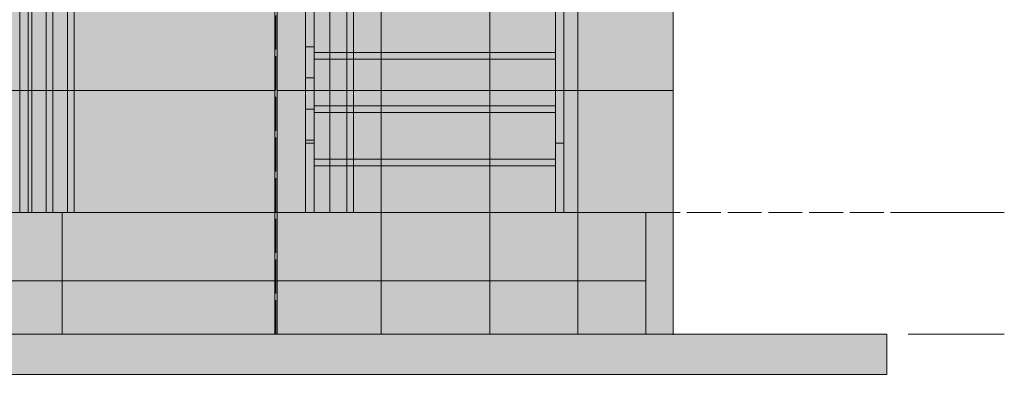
# Model space of a CAD drawing. Header units: millimetres. Extents: x 17 to 413, y 4 to 292.
# Tile 12 of 38: x 178 to 215, y 77 to 90. Entities that reach past the tile are written whole.
import ezdxf

# ---------------------------------------------------------------- set-up
doc = ezdxf.new("R2010")
doc.units = ezdxf.units.MM
doc.linetypes.add('DASHED', pattern=[1.524, 1.27, -0.254])
for name, color, linetype in [('FILL-C_DDC89D', 7, 'Continuous'), ('FILL-C_DEC89D', 7, 'Continuous'), ('FILL-EPS', 7, 'Continuous'), ('FILL-LIGHT', 7, 'Continuous'), ('FILL-TIMBER', 7, 'Continuous'), ('FILL-WHITE', 7, 'Continuous'), ('LINE-C_2E8C94', 7, 'Continuous'), ('LINE-C_337880', 7, 'Continuous'), ('LINE-INK', 7, 'Continuous'), ('LINE-STEEL', 7, 'Continuous'), ('LINE-STEEL-DASH', 7, 'DASHED'), ('LINE-STEEL_GREY', 7, 'Continuous'), ('LINE-TEAL_DK-DASH', 7, 'DASHED'), ('LINE-TIMBER_DK', 7, 'Continuous')]:
    doc.layers.add(name, color=color, linetype=linetype)

msp = doc.modelspace()

# ---------------------------------------------------------------- hatches: boundary and pattern name
at = {"layer": 'FILL-C_DDC89D', "true_color": 0xddc89d}
h = msp.add_hatch(color=9, dxfattribs=at)
h.dxf.hatch_style = 1
h.paths.add_polyline_path([(188.495, 109.514), (188.815, 109.514), (188.815, 85.406), (188.495, 85.406)])
h = msp.add_hatch(color=9, dxfattribs=at)
h.dxf.hatch_style = 1
h.paths.add_polyline_path([(197.845, 109.514), (198.165, 109.514), (198.165, 85.406), (197.845, 85.406)])
at = {"layer": 'FILL-C_DEC89D', "true_color": 0xdec89d}
h = msp.add_hatch(color=31, dxfattribs=at)
h.dxf.hatch_style = 1
h.paths.add_polyline_path([(188.495, 82.806), (188.495, 105.82), (188.815, 105.82), (188.815, 82.806)])
h = msp.add_hatch(color=31, dxfattribs=at)
h.dxf.hatch_style = 1
h.paths.add_polyline_path([(197.845, 82.806), (197.845, 105.82), (198.165, 105.82), (198.165, 82.806)])
at = {"layer": 'FILL-EPS', "true_color": 0xccffff}
h = msp.add_hatch(color=7, dxfattribs=at)
h.dxf.hatch_style = 1
h.paths.add_polyline_path([(127.314, 110.238), (198.686, 110.238), (198.686, 82.806), (178.785, 82.806), (178.785, 103.897), (168.58, 103.897), (168.58, 82.806), (127.314, 82.806)])
h.paths.add_polyline_path([(185.37, 103.897), (185.37, 93.224), (192.375, 93.224), (192.375, 103.897)], flags=0)
h.paths.add_polyline_path([(134.745, 103.897), (134.745, 93.224), (153, 93.224), (153, 103.897)], flags=0)
h = msp.add_hatch(color=7, dxfattribs=at)
h.dxf.hatch_style = 1
h.paths.add_polyline_path([(127.314, 82.806), (127.314, 110.238), (198.686, 110.238), (198.686, 82.806), (179.035, 82.806), (179.035, 104.147), (168.33, 104.147), (168.33, 82.806)])
h.paths.add_polyline_path([(192.625, 104.147), (185.12, 104.147), (185.12, 93.224), (192.625, 93.224)], flags=0)
h.paths.add_polyline_path([(153.25, 104.147), (134.495, 104.147), (134.495, 93.224), (153.25, 93.224)], flags=0)
h = msp.add_hatch(color=7, dxfattribs=at)
h.dxf.hatch_style = 1
h.paths.add_polyline_path([(127.314, 110.238), (198.686, 110.238), (198.686, 82.806), (190.29, 82.806), (190.29, 104.147), (179.585, 104.147), (179.585, 82.806), (127.314, 82.806)])
h.paths.add_polyline_path([(163.75, 104.147), (163.75, 90.176), (171.255, 90.176), (171.255, 104.147)], flags=0)
h.paths.add_polyline_path([(135.625, 104.147), (135.625, 90.176), (154.38, 90.176), (154.38, 104.147)], flags=0)
h = msp.add_hatch(color=7, dxfattribs=at)
h.dxf.hatch_style = 1
h.paths.add_polyline_path([(127.314, 82.806), (127.314, 110.238), (198.686, 110.238), (198.686, 82.806), (190.04, 82.806), (190.04, 103.897), (179.835, 103.897), (179.835, 82.806)])
h.paths.add_polyline_path([(164, 90.176), (171.005, 90.176), (171.005, 103.897), (164, 103.897)], flags=0)
h.paths.add_polyline_path([(154.13, 103.897), (135.875, 103.897), (135.875, 90.176), (154.13, 90.176)], flags=0)
h = msp.add_hatch(color=7, dxfattribs=at)
h.dxf.hatch_style = 1
h.paths.add_polyline_path([(198.687, 110.254), (198.689, 110.238), (202.245, 110.238), (202.245, 82.806), (198.689, 82.806), (198.686, 82.806), (198.686, 110.238), (198.686, 110.238), (198.686, 110.254)])
h = msp.add_hatch(color=7, dxfattribs=at)
h.dxf.hatch_style = 1
h.paths.add_polyline_path([(198.686, 110.238), (202.245, 110.238), (202.245, 82.806), (198.686, 82.806)])
h = msp.add_hatch(color=7, dxfattribs=at)
h.dxf.hatch_style = 1
h.paths.add_polyline_path([(198.687, 82.79), (198.686, 82.79), (198.686, 110.238), (198.689, 110.238), (202.245, 110.238), (202.245, 82.806), (198.689, 82.806)])
h = msp.add_hatch(color=7, dxfattribs=at)
h.dxf.hatch_style = 1
h.paths.add_polyline_path([(198.686, 82.806), (198.686, 110.238), (202.245, 110.238), (202.245, 82.806)])
h = msp.add_hatch(color=7, dxfattribs=at)
h.dxf.hatch_style = 1
h.paths.add_polyline_path([(198.689, 110.238), (202.245, 110.238), (202.245, 82.806), (198.689, 82.806)])
h = msp.add_hatch(color=7, dxfattribs=at)
h.dxf.hatch_style = 1
h.paths.add_polyline_path([(198.689, 82.806), (198.689, 110.238), (202.245, 110.238), (202.245, 82.806)])
h = msp.add_hatch(color=7, dxfattribs=at)
h.dxf.hatch_style = 1
h.paths.add_polyline_path([(168.33, 104.147), (179.035, 104.147), (179.035, 82.806), (178.785, 82.806), (178.785, 103.897), (168.58, 103.897), (168.58, 82.806), (168.33, 82.806)])
h = msp.add_hatch(color=7, dxfattribs=at)
h.dxf.hatch_style = 1
h.paths.add_polyline_path([(179.585, 104.147), (190.29, 104.147), (190.29, 82.806), (190.04, 82.806), (190.04, 103.897), (179.835, 103.897), (179.835, 82.806), (179.585, 82.806)])
h = msp.add_hatch(color=7, dxfattribs=at)
h.dxf.hatch_style = 1
h.paths.add_polyline_path([(127.314, 78.234), (127.314, 82.806), (198.686, 82.806), (198.686, 78.234)])
h = msp.add_hatch(color=7, dxfattribs=at)
h.dxf.hatch_style = 1
h.paths.add_polyline_path([(127.314, 82.806), (198.686, 82.806), (198.686, 78.234), (127.314, 78.234)])
h = msp.add_hatch(color=7, dxfattribs=at)
h.dxf.hatch_style = 1
h.paths.add_polyline_path([(127.314, 78.234), (127.314, 82.806), (198.686, 82.806), (198.686, 78.234)])
h = msp.add_hatch(color=7, dxfattribs=at)
h.dxf.hatch_style = 1
h.paths.add_polyline_path([(127.314, 82.806), (198.686, 82.806), (198.686, 78.234), (127.314, 78.234)])
h = msp.add_hatch(color=7, dxfattribs=at)
h.dxf.hatch_style = 1
h.paths.add_polyline_path([(198.686, 78.234), (198.686, 82.806), (202.245, 82.806), (202.245, 78.234)])
h = msp.add_hatch(color=7, dxfattribs=at)
h.dxf.hatch_style = 1
h.paths.add_polyline_path([(198.686, 82.806), (201.229, 82.806), (201.229, 78.234), (198.686, 78.234)])
h = msp.add_hatch(color=7, dxfattribs=at)
h.dxf.hatch_style = 1
h.paths.add_polyline_path([(198.686, 78.234), (198.686, 82.806), (201.229, 82.806), (201.229, 78.234)])
h = msp.add_hatch(color=7, dxfattribs=at)
h.dxf.hatch_style = 1
h.paths.add_polyline_path([(198.686, 82.806), (202.245, 82.806), (202.245, 78.234), (198.686, 78.234)])
h = msp.add_hatch(color=7, dxfattribs=at)
h.dxf.hatch_style = 1
h.paths.add_polyline_path([(201.229, 82.806), (202.245, 82.806), (202.245, 78.234), (201.229, 78.234)])
h = msp.add_hatch(color=7, dxfattribs=at)
h.dxf.hatch_style = 1
h.paths.add_polyline_path([(201.229, 78.234), (201.229, 82.806), (202.245, 82.806), (202.245, 78.234)])
h = msp.add_hatch(color=7, dxfattribs=at)
h.dxf.hatch_style = 1
h.paths.add_polyline_path([(201.229, 82.806), (202.245, 82.806), (202.245, 78.234), (201.229, 78.234)])
h = msp.add_hatch(color=7, dxfattribs=at)
h.dxf.hatch_style = 1
h.paths.add_polyline_path([(201.229, 78.234), (201.229, 82.806), (202.245, 82.806), (202.245, 78.234)])
at = {"layer": 'FILL-EPS', "true_color": 0xc0f0f0}
h = msp.add_hatch(color=254, dxfattribs=at)
h.dxf.hatch_style = 1
h.paths.add_polyline_path([(202.245, 82.806), (202.245, 82.806), (202.245, 82.822), (202.25, 82.822), (202.251, 82.822), (202.254, 82.822), (202.254, 78.234), (202.254, 78.218), (202.249, 78.218), (202.246, 78.218), (202.245, 78.218), (202.245, 78.23), (202.245, 78.234), (202.245, 82.806)])
h = msp.add_hatch(color=254, dxfattribs=at)
h.dxf.hatch_style = 1
h.paths.add_polyline_path([(202.245, 82.806), (202.245, 82.806), (202.245, 82.822), (202.25, 82.822), (202.251, 82.822), (202.254, 82.822), (202.254, 78.234), (202.254, 78.218), (202.249, 78.218), (202.246, 78.218), (202.245, 78.218), (202.245, 78.23), (202.245, 78.233), (202.245, 82.806)])
at = {"layer": 'FILL-LIGHT', "true_color": 0xdbdbde}
h = msp.add_hatch(color=254, dxfattribs=at)
h.dxf.hatch_style = 1
h.paths.add_polyline_path([(124.771, 82.806), (201.229, 82.806), (201.229, 80.234), (124.771, 80.234)])
h = msp.add_hatch(color=254, dxfattribs=at)
h.dxf.hatch_style = 1
h.paths.add_polyline_path([(124.771, 80.234), (124.771, 82.806), (201.229, 82.806), (201.229, 80.234)])
h = msp.add_hatch(color=254, dxfattribs=at)
h.dxf.hatch_style = 1
h.paths.add_polyline_path([(115.755, 78.234), (210.245, 78.234), (210.245, 76.734), (115.755, 76.734)])
h = msp.add_hatch(color=254, dxfattribs=at)
h.dxf.hatch_style = 1
h.paths.add_polyline_path([(115.755, 76.734), (115.755, 78.234), (210.245, 78.234), (210.245, 76.734)])
at = {"layer": 'FILL-TIMBER', "true_color": 0xdfc99e}
h = msp.add_hatch(color=31, dxfattribs=at)
h.dxf.hatch_style = 1
h.paths.add_polyline_path([(177.8, 82.806), (177.8, 106.006), (178.112, 106.006), (178.112, 82.806)])
at = {"layer": 'FILL-TIMBER', "true_color": 0xedd6a8}
h = msp.add_hatch(color=41, dxfattribs=at)
h.dxf.hatch_style = 1
h.paths.add_polyline_path([(177.8, 82.806), (177.8, 106.006), (178.245, 106.006), (178.245, 82.806)])
at = {"layer": 'FILL-TIMBER', "true_color": 0xdfca9f}
h = msp.add_hatch(color=9, dxfattribs=at)
h.dxf.hatch_style = 1
h.paths.add_polyline_path([(178.112, 106.006), (178.245, 106.006), (178.245, 82.806), (178.112, 82.806)])
at = {"layer": 'FILL-TIMBER', "true_color": 0xedd6a8}
h = msp.add_hatch(color=41, dxfattribs=at)
h.dxf.hatch_style = 1
h.paths.add_polyline_path([(188.495, 97.124), (188.815, 97.124), (188.815, 89.011), (188.495, 89.011)])
h = msp.add_hatch(color=41, dxfattribs=at)
h.dxf.hatch_style = 1
h.paths.add_polyline_path([(188.495, 89.011), (188.495, 97.124), (188.815, 97.124), (188.815, 89.011)])
h = msp.add_hatch(color=41, dxfattribs=at)
h.dxf.hatch_style = 1
h.paths.add_polyline_path([(188.495, 95.958), (188.815, 95.958), (188.815, 87.845), (188.495, 87.845)])
h = msp.add_hatch(color=41, dxfattribs=at)
h.dxf.hatch_style = 1
h.paths.add_polyline_path([(188.495, 87.845), (188.495, 95.958), (188.815, 95.958), (188.815, 87.845)])
h = msp.add_hatch(color=41, dxfattribs=at)
h.dxf.hatch_style = 1
h.paths.add_polyline_path([(188.495, 94.793), (188.815, 94.793), (188.815, 86.679), (188.495, 86.679)])
h = msp.add_hatch(color=41, dxfattribs=at)
h.dxf.hatch_style = 1
h.paths.add_polyline_path([(188.495, 86.679), (188.495, 94.793), (188.815, 94.793), (188.815, 86.679)])
h = msp.add_hatch(color=41, dxfattribs=at)
h.dxf.hatch_style = 1
h.paths.add_polyline_path([(188.405, 93.088), (188.405, 93.588), (188.495, 93.588), (188.495, 94.306), (189.395, 94.306), (189.395, 82.806), (188.495, 82.806), (188.495, 93.088)])
h = msp.add_hatch(color=41, dxfattribs=at)
h.dxf.hatch_style = 1
h.paths.add_polyline_path([(188.495, 82.806), (188.495, 94.306), (189.395, 94.306), (189.395, 82.806)])
h = msp.add_hatch(color=41, dxfattribs=at)
h.dxf.hatch_style = 1
h.paths.add_polyline_path([(188.495, 93.627), (188.815, 93.627), (188.815, 85.514), (188.495, 85.514)])
h = msp.add_hatch(color=41, dxfattribs=at)
h.dxf.hatch_style = 1
h.paths.add_polyline_path([(188.495, 85.514), (188.495, 93.627), (188.815, 93.627), (188.815, 85.514)])
h = msp.add_hatch(color=41, dxfattribs=at)
h.dxf.hatch_style = 1
h.paths.add_polyline_path([(188.815, 90.556), (197.845, 90.556), (197.845, 88.806), (188.815, 88.806)])
h = msp.add_hatch(color=41, dxfattribs=at)
h.dxf.hatch_style = 1
h.paths.add_polyline_path([(188.815, 88.806), (188.815, 90.556), (197.845, 90.556), (197.845, 88.556), (188.815, 88.556)])
h = msp.add_hatch(color=41, dxfattribs=at)
h.dxf.hatch_style = 1
h.paths.add_polyline_path([(188.815, 88.556), (188.815, 88.806), (197.845, 88.806), (197.845, 88.556)])
h = msp.add_hatch(color=41, dxfattribs=at)
h.dxf.hatch_style = 1
h.paths.add_polyline_path([(188.815, 88.556), (197.845, 88.556), (197.845, 86.806), (188.815, 86.806)])
h = msp.add_hatch(color=41, dxfattribs=at)
h.dxf.hatch_style = 1
h.paths.add_polyline_path([(188.815, 86.806), (188.815, 88.556), (197.845, 88.556), (197.845, 86.556), (188.815, 86.556)])
h = msp.add_hatch(color=41, dxfattribs=at)
h.dxf.hatch_style = 1
h.paths.add_polyline_path([(188.815, 86.556), (188.815, 86.806), (197.845, 86.806), (197.845, 86.556)])
h = msp.add_hatch(color=41, dxfattribs=at)
h.dxf.hatch_style = 1
h.paths.add_polyline_path([(188.815, 86.556), (197.845, 86.556), (197.845, 84.806), (188.815, 84.806)])
h = msp.add_hatch(color=41, dxfattribs=at)
h.dxf.hatch_style = 1
h.paths.add_polyline_path([(188.815, 84.806), (188.815, 86.556), (197.845, 86.556), (197.845, 84.556), (188.815, 84.556)])
h = msp.add_hatch(color=41, dxfattribs=at)
h.dxf.hatch_style = 1
h.paths.add_polyline_path([(197.845, 82.806), (197.845, 85.406), (198.165, 85.406), (198.165, 82.806)])
h = msp.add_hatch(color=41, dxfattribs=at)
h.dxf.hatch_style = 1
h.paths.add_polyline_path([(188.815, 84.556), (188.815, 84.806), (197.845, 84.806), (197.845, 84.556)])
h = msp.add_hatch(color=41, dxfattribs=at)
h.dxf.hatch_style = 1
h.paths.add_polyline_path([(188.815, 84.556), (197.845, 84.556), (197.845, 82.806), (188.815, 82.806)])
h = msp.add_hatch(color=41, dxfattribs=at)
h.dxf.hatch_style = 1
h.paths.add_polyline_path([(188.815, 82.806), (188.815, 84.556), (197.845, 84.556), (197.845, 82.806)])
at = {"layer": 'FILL-WHITE', "true_color": 0xffffff}
h = msp.add_hatch(color=7, dxfattribs=at)
h.dxf.hatch_style = 1
h.paths.add_polyline_path([(179.585, 82.806), (179.585, 104.142), (190.285, 104.142), (190.285, 82.806)])
h = msp.add_hatch(color=7, dxfattribs=at)
h.dxf.hatch_style = 1
h.paths.add_polyline_path([(179.585, 104.142), (190.285, 104.142), (190.285, 82.806), (179.585, 82.806)])
h = msp.add_hatch(color=7, dxfattribs=at)
h.dxf.hatch_style = 1
h.paths.add_polyline_path([(179.585, 104.142), (190.285, 104.142), (190.285, 82.806), (179.585, 82.806)])

# ---------------------------------------------------------------- linework, layer by layer
at = {"layer": 'LINE-C_2E8C94', "lineweight": 5}
for points in [[(127.314, 110.238), (198.686, 110.238), (198.686, 82.806), (178.785, 82.806), (178.785, 103.897), (168.58, 103.897), (168.58, 82.806), (127.314, 82.806)], [(127.314, 82.806), (127.314, 110.238), (198.686, 110.238), (198.686, 82.806), (179.035, 82.806), (179.035, 104.147), (168.33, 104.147), (168.33, 82.806)], [(127.314, 110.238), (198.686, 110.238), (198.686, 82.806), (190.29, 82.806), (190.29, 104.147), (179.585, 104.147), (179.585, 82.806), (127.314, 82.806)], [(127.314, 82.806), (127.314, 110.238), (198.686, 110.238), (198.686, 82.806), (190.04, 82.806), (190.04, 103.897), (179.835, 103.897), (179.835, 82.806)], [(198.687, 110.254), (198.689, 110.238), (202.245, 110.238), (202.245, 82.806), (202.245, 82.806), (202.245, 82.806), (198.689, 82.806), (198.689, 82.806), (198.689, 82.806), (198.686, 82.806), (198.686, 110.238), (198.686, 110.238), (198.686, 110.238), (198.686, 110.254)], [(198.686, 110.238), (202.245, 110.238), (202.245, 82.806), (198.686, 82.806)], [(198.687, 82.79), (198.686, 82.79), (198.686, 110.238), (198.689, 110.238), (198.689, 110.238), (198.689, 110.238), (202.245, 110.238), (202.245, 110.238), (202.245, 82.806), (198.689, 82.806)], [(198.686, 82.806), (198.686, 110.238), (202.245, 110.238), (202.245, 82.806)], [(198.689, 110.238), (202.245, 110.238), (202.245, 82.806), (202.245, 82.806), (198.689, 82.806), (198.689, 110.238)], [(198.689, 82.806), (198.689, 82.806), (198.689, 110.238), (202.245, 110.238), (202.245, 110.238), (202.245, 82.806)], [(168.33, 104.147), (179.035, 104.147), (179.035, 104.147), (179.035, 82.806), (178.785, 82.806), (178.785, 103.897), (168.58, 103.897), (168.58, 82.806), (168.33, 82.806), (168.33, 82.806)], [(179.585, 104.147), (179.585, 104.147), (190.29, 104.147), (190.29, 82.806), (190.29, 82.806), (190.04, 82.806), (190.04, 103.897), (179.835, 103.897), (179.835, 82.806), (179.585, 82.806)], [(127.314, 78.234), (127.314, 82.806), (198.686, 82.806), (198.686, 82.806), (198.686, 78.234)], [(127.314, 82.806), (198.686, 82.806), (198.686, 78.234), (127.314, 78.234), (127.314, 82.806)], [(127.314, 78.234), (127.314, 82.806), (198.686, 82.806), (198.686, 82.806), (198.686, 82.806), (198.686, 78.234), (127.314, 78.234)], [(127.314, 82.806), (198.686, 82.806), (198.686, 78.234), (127.314, 78.234), (127.314, 82.806)], [(198.686, 78.234), (198.686, 82.806), (202.245, 82.806), (202.245, 82.806), (202.245, 78.234)], [(198.686, 82.806), (201.229, 82.806), (201.229, 78.234), (201.229, 78.234), (198.686, 78.234), (198.686, 82.806)], [(198.686, 78.234), (198.686, 82.806), (201.229, 82.806), (201.229, 78.234)], [(198.686, 82.806), (202.245, 82.806), (202.245, 78.234), (198.686, 78.234)], [(201.229, 82.806), (202.245, 82.806), (202.245, 78.234), (202.245, 78.234), (201.229, 78.234), (201.229, 82.806)], [(201.229, 78.234), (201.229, 78.234), (201.229, 82.806), (202.245, 82.806), (202.245, 82.806), (202.245, 78.234)], [(201.229, 82.806), (202.245, 82.806), (202.245, 78.234), (202.245, 78.234), (201.229, 78.234), (201.229, 82.806)], [(201.229, 78.234), (201.229, 78.234), (201.229, 82.806), (202.245, 82.806), (202.245, 82.806), (202.245, 78.234)], [(202.245, 82.806), (202.245, 82.806), (202.245, 82.822), (202.25, 82.822), (202.251, 82.822), (202.254, 82.822), (202.254, 78.234), (202.254, 78.234), (202.254, 78.218), (202.249, 78.218), (202.246, 78.218), (202.245, 78.218), (202.245, 78.23), (202.245, 78.234), (202.245, 82.806)], [(202.245, 82.806), (202.245, 82.806), (202.245, 82.822), (202.25, 82.822), (202.251, 82.822), (202.254, 82.822), (202.254, 78.234), (202.254, 78.234), (202.254, 78.218), (202.249, 78.218), (202.246, 78.218), (202.245, 78.218), (202.245, 78.23), (202.245, 78.233), (202.245, 82.806)]]:
    msp.add_lwpolyline(points, close=True, dxfattribs=at)
at = {"layer": 'LINE-C_337880', "lineweight": 5}
for p, q in [((187.336, 87.378), (187.336, 91.95)), ((187.336, 87.378), (187.336, 91.95)), ((187.432, 87.378), (187.432, 91.95)), ((187.432, 87.378), (187.432, 91.95)), ((191.323, 87.378), (191.323, 91.95)), ((191.323, 87.378), (191.323, 91.95)), ((195.387, 87.378), (195.387, 91.95)), ((195.387, 87.378), (195.387, 91.95)), ((171.003, 87.378), (179.575, 87.378)), ((171.003, 87.378), (179.825, 87.378)), ((178.795, 87.378), (187.336, 87.378)), ((178.795, 87.378), (179.025, 87.378)), ((179.045, 87.378), (187.336, 87.378)), ((179.595, 87.378), (179.825, 87.378)), ((187.336, 82.816), (187.336, 87.378)), ((187.336, 82.816), (187.336, 87.378)), ((187.432, 82.816), (187.432, 87.378)), ((187.432, 87.378), (191.323, 87.378)), ((187.432, 82.816), (187.432, 87.378)), ((187.432, 87.378), (191.323, 87.378)), ((190.05, 87.378), (190.28, 87.378)), ((190.05, 87.378), (191.323, 87.378)), ((190.3, 87.378), (191.323, 87.378)), ((191.323, 87.378), (195.387, 87.378)), ((191.323, 87.378), (195.387, 87.378)), ((191.323, 82.816), (191.323, 87.378)), ((191.323, 87.378), (195.387, 87.378)), ((191.323, 82.816), (191.323, 87.378)), ((191.323, 87.378), (195.387, 87.378)), ((195.387, 82.816), (195.387, 87.378)), ((195.387, 87.378), (198.676, 87.378)), ((195.387, 82.816), (195.387, 87.378)), ((195.387, 87.378), (198.676, 87.378)), ((195.387, 87.378), (198.676, 87.378)), ((195.387, 87.378), (198.676, 87.378)), ((198.696, 87.378), (202.235, 87.378)), ((198.696, 87.378), (202.235, 87.378)), ((198.696, 87.378), (202.235, 87.378)), ((198.696, 87.378), (202.235, 87.378)), ((198.699, 87.378), (202.235, 87.378)), ((198.699, 87.378), (202.235, 87.378)), ((179.381, 78.244), (179.381, 82.796)), ((179.381, 78.244), (179.381, 82.796)), ((187.336, 78.244), (187.336, 82.796)), ((187.336, 78.244), (187.336, 82.796)), ((187.432, 78.244), (187.432, 82.796)), ((187.432, 78.244), (187.432, 82.796)), ((191.323, 78.244), (191.323, 82.796)), ((191.323, 78.244), (191.323, 82.796)), ((195.387, 78.244), (195.387, 82.796)), ((195.387, 78.244), (195.387, 82.796))]:
    msp.add_line(p, q, dxfattribs=at)
at = {"layer": 'LINE-INK', "lineweight": 5}
msp.add_lwpolyline([(179.585, 82.806), (179.585, 82.806), (179.585, 104.142), (179.585, 104.142), (179.585, 104.142), (190.285, 104.142), (190.285, 104.142), (190.285, 104.142), (190.285, 82.806), (190.285, 82.806), (190.285, 82.806), (179.585, 82.806)], close=True, dxfattribs=at)
msp.add_lwpolyline([(179.585, 82.806), (179.585, 82.806), (179.585, 104.142), (179.585, 104.142), (179.585, 104.142), (190.285, 104.142), (190.285, 104.142), (190.285, 104.142), (190.285, 82.806), (190.285, 82.806), (190.285, 82.806), (179.585, 82.806)], close=True, dxfattribs=at)
at = {"layer": 'LINE-STEEL', "lineweight": 5}
for p, q in [((211.045, 82.806), (213.445, 82.806)), ((213.445, 82.806), (214.645, 82.806)), ((211.045, 78.236), (213.445, 78.236)), ((213.445, 78.236), (214.645, 78.236))]:
    msp.add_line(p, q, dxfattribs=at)
at = {"layer": 'LINE-STEEL-DASH', "lineweight": 5}
msp.add_line((106.755, 82.806), (211.045, 82.806), dxfattribs=at)
at = {"layer": 'LINE-STEEL_GREY', "lineweight": 5}
for points in [[(124.771, 82.806), (201.229, 82.806), (201.229, 80.234), (124.771, 80.234)], [(124.771, 80.234), (124.771, 82.806), (201.229, 82.806), (201.229, 82.806), (201.229, 80.234)], [(115.755, 78.234), (115.755, 78.234), (115.755, 78.234), (210.245, 78.234), (210.245, 76.734), (115.755, 76.734), (115.755, 78.234)], [(115.755, 76.734), (115.755, 78.234), (210.245, 78.234), (210.245, 78.234), (210.245, 78.234), (210.245, 76.734)]]:
    msp.add_lwpolyline(points, close=True, dxfattribs=at)
at = {"layer": 'LINE-TEAL_DK-DASH', "lineweight": 5}
for p, q in [((187.384, 82.816), (187.384, 93.214)), ((187.384, 82.816), (187.384, 93.214)), ((187.384, 78.244), (187.384, 82.796)), ((187.384, 78.244), (187.384, 82.796))]:
    msp.add_line(p, q, dxfattribs=at)
at = {"layer": 'LINE-TIMBER_DK', "lineweight": 5}
for points in [[(188.495, 109.514), (188.815, 109.514), (188.815, 85.406), (188.815, 85.406), (188.495, 85.406), (188.495, 109.514)], [(197.845, 109.514), (198.165, 109.514), (198.165, 85.406), (198.165, 85.406), (197.845, 85.406), (197.845, 109.514)], [(177.8, 82.806), (177.8, 106.006), (178.112, 106.006), (178.112, 82.806)], [(177.8, 82.806), (177.8, 82.806), (177.8, 82.806), (177.8, 106.006), (178.245, 106.006), (178.245, 106.006), (178.245, 106.006), (178.245, 106.006), (178.245, 82.806), (177.8, 82.806)], [(178.112, 106.006), (178.245, 106.006), (178.245, 82.806), (178.112, 82.806)], [(188.495, 82.806), (188.495, 105.82), (188.815, 105.82), (188.815, 82.806)], [(197.845, 82.806), (197.845, 105.82), (198.165, 105.82), (198.165, 82.806)], [(188.495, 97.124), (188.815, 97.124), (188.815, 89.011), (188.815, 89.011), (188.495, 89.011)], [(188.495, 89.011), (188.495, 89.011), (188.495, 97.124), (188.815, 97.124), (188.815, 89.011)], [(188.495, 95.958), (188.815, 95.958), (188.815, 87.845), (188.815, 87.845), (188.495, 87.845)], [(188.495, 87.845), (188.495, 87.845), (188.495, 95.958), (188.815, 95.958), (188.815, 87.845)], [(188.495, 94.793), (188.815, 94.793), (188.815, 86.679), (188.815, 86.679), (188.495, 86.679)], [(188.495, 86.679), (188.495, 86.679), (188.495, 94.793), (188.815, 94.793), (188.815, 86.679)], [(188.405, 93.088), (188.405, 93.588), (188.495, 93.588), (188.495, 94.306), (189.395, 94.306), (189.395, 82.806), (188.495, 82.806), (188.495, 93.088)], [(188.495, 82.806), (188.495, 94.306), (189.395, 94.306), (189.395, 82.806)], [(188.495, 93.627), (188.815, 93.627), (188.815, 85.514), (188.815, 85.514), (188.495, 85.514)], [(188.495, 85.514), (188.495, 85.514), (188.495, 93.627), (188.815, 93.627), (188.815, 85.514)], [(188.815, 90.556), (197.845, 90.556), (197.845, 88.806), (188.815, 88.806)], [(188.815, 88.806), (188.815, 90.556), (197.845, 90.556), (197.845, 88.556), (188.815, 88.556)], [(188.815, 88.556), (188.815, 88.806), (197.845, 88.806), (197.845, 88.556)], [(188.815, 88.556), (197.845, 88.556), (197.845, 86.806), (188.815, 86.806)], [(188.815, 86.806), (188.815, 88.556), (197.845, 88.556), (197.845, 86.556), (188.815, 86.556)], [(188.815, 86.556), (188.815, 86.806), (197.845, 86.806), (197.845, 86.556)], [(188.815, 86.556), (197.845, 86.556), (197.845, 84.806), (188.815, 84.806)], [(188.815, 84.806), (188.815, 86.556), (197.845, 86.556), (197.845, 84.556), (188.815, 84.556)], [(197.845, 82.806), (197.845, 85.406), (198.165, 85.406), (198.165, 82.806)], [(188.815, 84.556), (188.815, 84.806), (197.845, 84.806), (197.845, 84.556)], [(188.815, 84.556), (197.845, 84.556), (197.845, 82.806), (188.815, 82.806)], [(188.815, 82.806), (188.815, 84.556), (197.845, 84.556), (197.845, 82.806)]]:
    msp.add_lwpolyline(points, close=True, dxfattribs=at)

doc.saveas('drawing.dxf')
